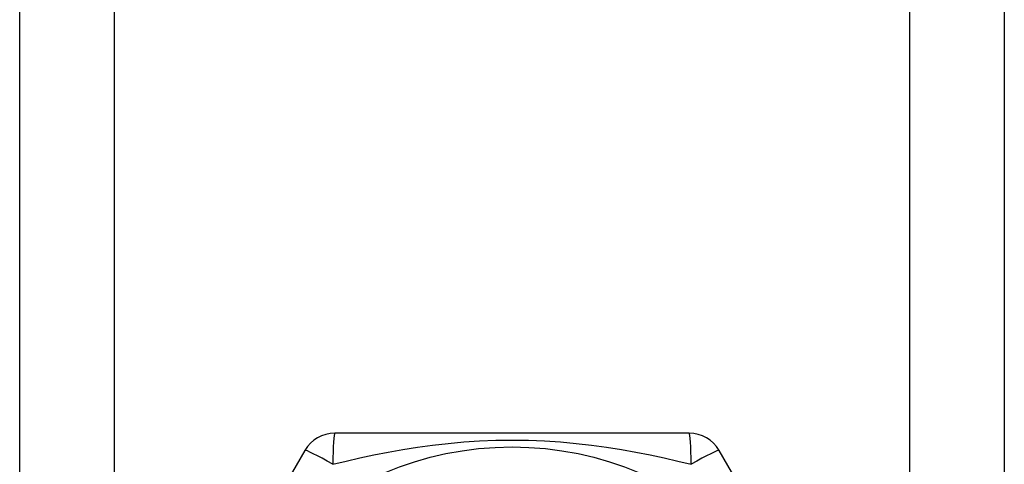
# Model space of a CAD drawing. Header units: inches. Extents: x 2.3 to 62.6, y 3.3 to 33.7.
# Tile 13 of 57: x 12.407 to 12.969, y 11.246 to 11.5. Entities that reach past the tile are written whole.
import ezdxf

# ---------------------------------------------------------------- set-up
doc = ezdxf.new("R2010")
doc.units = ezdxf.units.IN
doc.header["$MEASUREMENT"] = 0
doc.layers.add('Visible Edges(ANSI)', color=7, linetype='Continuous', lineweight=25)
doc.layers.add('Visible Tangent Edges(ANSI)', color=7, linetype='Continuous', lineweight=25)

msp = doc.modelspace()

# ---------------------------------------------------------------- linework, layer by layer
at = {"layer": 'Visible Edges(ANSI)'}
for p, q in [((12.40714, 10.74221), (12.40714, 24.19103)), ((12.96914, 24.19103), (12.96914, 10.74221)), ((12.78929, 11.26386), (12.58699, 11.26386)), ((12.56994, 11.25402), (12.46879, 11.07882)), ((12.90749, 11.07882), (12.80634, 11.25402))]:
    msp.add_line(p, q, dxfattribs=at)
msp.add_circle((12.68814, 11.06898), 0.18701, dxfattribs=at)
for centre, start, end in [((12.58699, 11.24418), 90, 150), ((12.78929, 11.24418), 30, 90)]:
    msp.add_arc(centre, 0.01969, start, end, dxfattribs=at)
at = {"layer": 'Visible Tangent Edges(ANSI)'}
for p, q in [((12.46099, 24.19103), (12.46099, 10.74221)), ((12.91529, 10.74221), (12.91529, 24.19103))]:
    msp.add_line(p, q, dxfattribs=at)
at = {"layer": 'Visible Tangent Edges(ANSI)', "flags": 128}
msp.add_lwpolyline([(12.58589, 11.24608), (12.59351, 11.24794), (12.60131, 11.24973), (12.60928, 11.25145), (12.61743, 11.25305), (12.62574, 11.25454), (12.63421, 11.25587), (12.64283, 11.25705), (12.65161, 11.25805), (12.66056, 11.25885), (12.66965, 11.25944), (12.67887, 11.2598), (12.68816, 11.25993), (12.69747, 11.2598), (12.70669, 11.25944), (12.71578, 11.25885), (12.72472, 11.25804), (12.73349, 11.25705), (12.74211, 11.25587), (12.75056, 11.25453), (12.75885, 11.25305), (12.76698, 11.25145), (12.77496, 11.24974), (12.78276, 11.24794), (12.79038, 11.24608)], dxfattribs=at)
at = {"layer": 'Visible Tangent Edges(ANSI)'}
for centre, major_axis, start_param, end_param in [((12.58699, 11.24418), (0, 0.01969), 0, 1.474012), ((12.78929, 11.24418), (0, 0.01969), 4.809173, 6.283185), ((12.58699, 11.24418), (-0.01705, 0.00984), 4.809173, 6.283185), ((12.78929, 11.24418), (0.01705, 0.00984), 0, 1.474012)]:
    msp.add_ellipse(centre, major_axis=major_axis, ratio=0.056054, start_param=start_param, end_param=end_param, dxfattribs=at)

doc.saveas('drawing.dxf')
